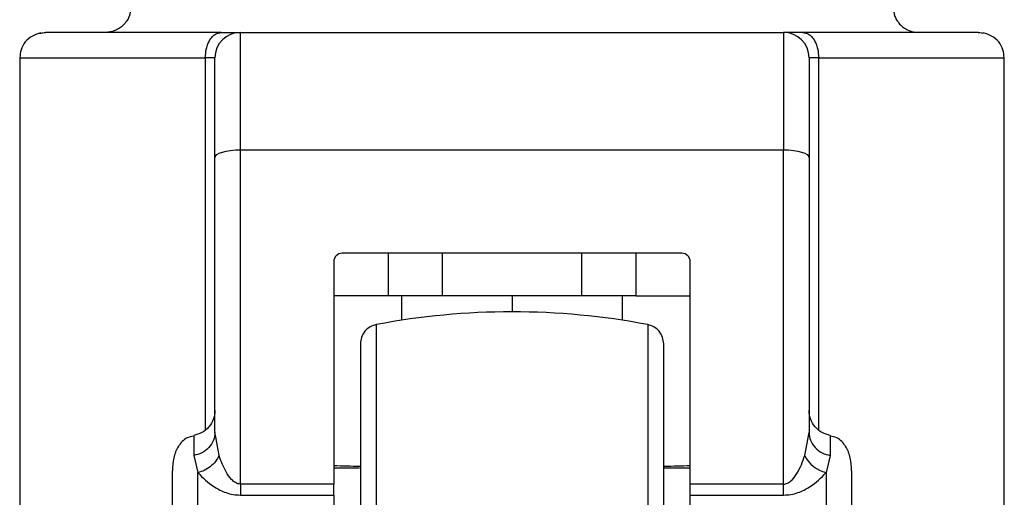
# Model space of a CAD drawing. Header units: millimetres. Extents: x 42 to 514, y 147 to 318.
# Tile 86 of 90: x 506.46 to 509.82, y 148.5 to 150.13. Entities that reach past the tile are written whole.
import ezdxf

# ---------------------------------------------------------------- set-up
doc = ezdxf.new("R2010")
doc.units = ezdxf.units.MM

msp = doc.modelspace()

# ---------------------------------------------------------------- linework, layer by layer
at = {"color": 8, "linetype": 'Continuous', "lineweight": 25}
for p, q in [((506.5524, 150.0846), (506.5357, 150.0814)), ((509.746, 150.0814), (509.7294, 150.0846)), ((506.4637, 149.9979), (507.0961, 149.9979)), ((507.0961, 149.9979), (507.0961, 148.732)), ((509.1857, 148.732), (509.1857, 149.9979)), ((509.1857, 149.9979), (509.8181, 149.9979)), ((507.6786, 149.0901), (507.6786, 147.9332)), ((508.6032, 149.0901), (508.6032, 147.9332)), ((507.1432, 148.6436), (507.1305, 148.7129)), ((507.071, 147.1524), (507.071, 148.5859)), ((509.2108, 148.5859), (509.2108, 147.1524))]:
    msp.add_line(p, q, dxfattribs=at)
at = {"color": 7, "linetype": 'Continuous', "lineweight": 25}
for p, q in [((507.2155, 149.685), (507.2155, 150.0846)), ((507.2155, 150.0846), (509.0663, 150.0846)), ((509.0663, 150.0846), (509.0663, 149.685)), ((506.4637, 149.9979), (506.4637, 148.001)), ((507.1288, 149.9979), (507.0961, 149.9979)), ((509.1857, 149.9979), (509.153, 149.9979)), ((509.8181, 147.9199), (509.8181, 149.9979)), ((507.2155, 148.5467), (507.2155, 149.685)), ((507.2155, 149.685), (509.0663, 149.685)), ((509.0663, 148.5467), (509.0663, 149.685)), ((507.1288, 148.7223), (507.1288, 149.6582)), ((509.153, 149.6582), (509.153, 148.7223)), ((508.7192, 149.3328), (507.5625, 149.3328)), ((507.7185, 149.3328), (507.7185, 149.1882)), ((507.9038, 149.1882), (507.9038, 149.3328)), ((508.378, 149.3328), (508.378, 149.1882)), ((508.5633, 149.3328), (508.5633, 149.1882)), ((507.5336, 149.3039), (507.5336, 148.5467)), ((508.7482, 148.5467), (508.7482, 149.3039)), ((507.7185, 149.1882), (507.5336, 149.1882)), ((507.9038, 149.1882), (507.7185, 149.1882)), ((507.765, 149.1882), (507.765, 149.1048)), ((508.378, 149.1882), (507.9038, 149.1882)), ((508.1409, 149.1882), (508.1409, 149.1332)), ((508.5633, 149.1882), (508.378, 149.1882)), ((508.5168, 149.1048), (508.5168, 149.1882)), ((508.5633, 149.1882), (508.7482, 149.1882)), ((507.129, 148.7129), (507.1276, 148.7092)), ((507.1305, 148.7129), (507.1288, 148.7223)), ((509.1385, 148.6436), (509.153, 148.7223)), ((509.1542, 148.7092), (509.1528, 148.7129)), ((507.0565, 148.6443), (507.071, 148.5859)), ((509.2253, 148.6443), (509.2108, 148.5859)), ((507.5336, 148.6023), (507.6214, 148.6023)), ((508.6608, 148.6023), (508.7482, 148.6023)), ((507.2155, 148.5467), (507.2155, 148.5095)), ((507.5336, 148.5467), (507.2155, 148.5467)), ((507.5336, 148.5095), (507.5336, 148.5467)), ((509.0663, 148.5467), (508.7482, 148.5467)), ((508.7482, 148.5095), (508.7482, 148.5467)), ((507.2155, 148.5095), (507.5336, 148.5095)), ((507.5336, 148.5095), (507.5336, 147.1524)), ((508.7482, 147.1524), (508.7482, 148.5095)), ((508.7482, 148.5095), (509.0663, 148.5095))]:
    msp.add_line(p, q, dxfattribs=at)
at = {"color": 7, "linetype": 'Continuous', "lineweight": 25, "flags": 128}
for points in [[(506.5363, 150.0818), (506.5401, 150.083), (506.5524, 150.0846)], [(509.7294, 150.0846), (509.7417, 150.083), (509.7455, 150.0818)], [(507.1288, 149.6582), (507.1305, 149.6634), (507.1354, 149.6685), (507.1434, 149.6731), (507.1542, 149.6771), (507.1673, 149.6805), (507.1823, 149.683), (507.1986, 149.6845), (507.2155, 149.685)], [(509.0663, 149.685), (509.0832, 149.6845), (509.0994, 149.683), (509.1144, 149.6805), (509.1276, 149.6771), (509.1384, 149.6731), (509.1464, 149.6685), (509.1513, 149.6634), (509.153, 149.6582)]]:
    msp.add_lwpolyline(points, dxfattribs=at)
at = {"color": 7, "linetype": 'Continuous', "lineweight": 25}
for centre, radius, start, end in [((507.2155, 149.9979), 0.0868, 90, 180), ((509.0663, 149.9979), 0.0868, 0, 90), ((507.5625, 149.3039), 0.0289, 90, 180), ((508.7192, 149.3039), 0.0289, 0, 90), ((508.1409, 146.6332), 2.5, 79.3429, 100.6571), ((509.2357, 148.6912), 0.1083, 206.1126, 256.6969)]:
    msp.add_arc(centre, radius, start, end, dxfattribs=at)
for start_param, end_param in [(4.257536, 4.328169), (5.097181, 5.167242)]:
    msp.add_ellipse((508.1409, 148.6934), major_axis=(1.3823, 0), ratio=0.067037, start_param=start_param, end_param=end_param, dxfattribs=at)
for points, knots in [([(506.8425, 150.1714), (506.8413, 150.1605), (506.8396, 150.1437), (506.8287, 150.1235), (506.8175, 150.1096), (506.8037, 150.0984), (506.7835, 150.0876), (506.7667, 150.0858), (506.7558, 150.0846)], [0, 0, 0, 0, 0.239457, 0.368362, 0.500002, 0.631639, 0.760545, 1, 1, 1, 1]), ([(509.4393, 150.1714), (509.4404, 150.1605), (509.4422, 150.1437), (509.453, 150.1235), (509.4642, 150.1096), (509.4781, 150.0984), (509.4983, 150.0876), (509.5151, 150.0858), (509.526, 150.0846)], [0, 0, 0, 0, 0.239457, 0.368361, 0.500001, 0.631641, 0.760544, 1, 1, 1, 1]), ([(506.5357, 150.083), (506.5257, 150.0801), (506.5054, 150.0743), (506.4813, 150.0531), (506.4661, 150.026), (506.465, 150.0072), (506.4644, 149.9979)], [0, 0, 0, 0, 0.246057, 0.499804, 0.753441, 1, 1, 1, 1]), ([(506.5357, 150.0814), (506.5305, 150.0809), (506.5225, 150.0802), (506.5157, 150.0762), (506.5133, 150.0748)], [0, 0, 0, 0, 0.656436, 1, 1, 1, 1]), ([(507.1501, 150.0846), (507.1035, 150.0846), (507.0091, 150.0846), (506.8856, 150.0846), (506.7772, 150.0846), (506.6879, 150.0846), (506.6196, 150.0846), (506.574, 150.0846), (506.5494, 150.0846), (506.5514, 150.0846), (506.5524, 150.0846)], [0, 0, 0, 0, 0.121921, 0.246443, 0.372763, 0.5, 0.627238, 0.753557, 0.87808, 1, 1, 1, 1]), ([(507.0961, 149.9979), (507.0968, 150.0088), (507.0979, 150.0256), (507.1046, 150.0458), (507.1116, 150.0597), (507.1203, 150.0709), (507.1329, 150.0817), (507.1433, 150.0835), (507.1501, 150.0846)], [0, 0, 0, 0, 0.239457, 0.368358, 0.500001, 0.631636, 0.760541, 1, 1, 1, 1]), ([(507.1501, 150.0846), (507.1596, 150.0846), (507.1789, 150.0846), (507.1995, 150.0846), (507.2131, 150.0846), (507.2147, 150.0846), (507.2155, 150.0846)], [0, 0, 0, 0, 0.246818, 0.500002, 0.753175, 1, 1, 1, 1]), ([(509.1317, 150.0846), (509.1221, 150.0846), (509.1029, 150.0846), (509.0823, 150.0846), (509.0687, 150.0846), (509.0671, 150.0846), (509.0663, 150.0846)], [0, 0, 0, 0, 0.246818, 0.500002, 0.753175, 1, 1, 1, 1]), ([(509.1317, 150.0846), (509.1385, 150.0835), (509.1489, 150.0817), (509.1615, 150.0709), (509.1702, 150.0597), (509.1771, 150.0458), (509.1839, 150.0256), (509.185, 150.0088), (509.1857, 149.9979)], [0, 0, 0, 0, 0.23946, 0.368364, 0.499999, 0.631642, 0.760543, 1, 1, 1, 1]), ([(509.7294, 150.0846), (509.7304, 150.0846), (509.7324, 150.0846), (509.7078, 150.0846), (509.6622, 150.0846), (509.5938, 150.0846), (509.5046, 150.0846), (509.3961, 150.0846), (509.2726, 150.0846), (509.1783, 150.0846), (509.1317, 150.0846)], [0, 0, 0, 0, 0.12192, 0.246443, 0.372762, 0.5, 0.627237, 0.753556, 0.878079, 1, 1, 1, 1]), ([(509.8174, 149.9979), (509.8168, 150.0072), (509.8157, 150.026), (509.8004, 150.0531), (509.7763, 150.0743), (509.7561, 150.0801), (509.7461, 150.083)], [0, 0, 0, 0, 0.246559, 0.500196, 0.753944, 1, 1, 1, 1]), ([(507.1288, 149.6582), (507.1288, 149.6813), (507.1288, 149.7283), (507.1288, 149.7937), (507.1288, 149.8539), (507.1288, 149.9057), (507.1288, 149.9472), (507.1288, 149.9766), (507.1288, 149.9946), (507.1288, 149.9968), (507.1288, 149.9979)], [0, 0, 0, 0, 0.119581, 0.243689, 0.37101, 0.499999, 0.62899, 0.756311, 0.880419, 1, 1, 1, 1]), ([(509.153, 149.9979), (509.153, 149.9968), (509.153, 149.9946), (509.153, 149.9766), (509.153, 149.9472), (509.153, 149.9057), (509.153, 149.8539), (509.153, 149.7937), (509.153, 149.7283), (509.153, 149.6813), (509.153, 149.6582)], [0, 0, 0, 0, 0.119581, 0.243689, 0.37101, 0.500001, 0.62899, 0.756311, 0.880419, 1, 1, 1, 1]), ([(507.6786, 149.0901), (507.6714, 149.088), (507.6565, 149.0836), (507.6386, 149.0679), (507.6265, 149.0474), (507.625, 149.032), (507.6242, 149.0245)], [0, 0, 0, 0, 0.2423578, 0.5000006, 0.7576426, 1, 1, 1, 1]), ([(508.6576, 149.0245), (508.6568, 149.032), (508.6553, 149.0474), (508.6432, 149.0679), (508.6253, 149.0836), (508.6104, 149.088), (508.6032, 149.0901)], [0, 0, 0, 0, 0.2423573, 0.5000011, 0.7576443, 1, 1, 1, 1]), ([(507.6242, 149.0245), (507.6242, 149.0229), (507.6242, 149.0196), (507.6242, 148.9936), (507.6242, 148.9533), (507.6242, 148.8989), (507.6242, 148.8331), (507.6242, 148.7582), (507.6242, 148.6765), (507.6242, 148.5819), (507.6242, 148.4749), (507.6242, 148.3572), (507.6242, 148.226), (507.6242, 148.0848), (507.6242, 147.9816), (507.6242, 147.9332)], [0, 0, 0, 0, 0.079473, 0.158331, 0.23599, 0.311917, 0.38565, 0.456814, 0.52512, 0.59037, 0.672045, 0.748348, 0.819371, 0.915252, 1, 1, 1, 1]), ([(508.6576, 147.9332), (508.6576, 147.9655), (508.6576, 148.0322), (508.6576, 148.1346), (508.6576, 148.2432), (508.6576, 148.3572), (508.6576, 148.475), (508.6576, 148.5819), (508.6576, 148.6765), (508.6576, 148.7582), (508.6576, 148.8331), (508.6576, 148.8989), (508.6576, 148.9533), (508.6576, 148.9936), (508.6576, 149.0196), (508.6576, 149.0229), (508.6576, 149.0245)], [0, 0, 0, 0, 0.056514, 0.116768, 0.180699, 0.251724, 0.328022, 0.409681, 0.474925, 0.543225, 0.614383, 0.688109, 0.76403, 0.841682, 0.920534, 1, 1, 1, 1]), ([(507.1288, 148.7969), (507.1278, 148.7873), (507.1259, 148.7677), (507.1097, 148.7409), (507.0856, 148.7206), (507.066, 148.7153), (507.0565, 148.7127)], [0, 0, 0, 0, 0.244673, 0.501819, 0.758058, 1, 1, 1, 1]), ([(509.2253, 148.7127), (509.2158, 148.7153), (509.1962, 148.7206), (509.1721, 148.7409), (509.1559, 148.7677), (509.154, 148.7873), (509.153, 148.7969)], [0, 0, 0, 0, 0.241943, 0.498182, 0.755326, 1, 1, 1, 1]), ([(507.056, 148.7099), (507.0485, 148.7085), (507.0274, 148.7045), (507.0022, 148.6763), (506.9861, 148.6362), (506.9848, 148.6071), (506.9842, 148.5924)], [0, 0, 0, 0, 0.15508, 0.4321385, 0.7150435, 1, 1, 1, 1]), ([(507.1288, 148.7223), (507.1278, 148.7133), (507.1258, 148.6948), (507.1096, 148.6702), (507.0857, 148.6515), (507.066, 148.6466), (507.0565, 148.6443)], [0, 0, 0, 0, 0.242148, 0.500001, 0.757855, 1, 1, 1, 1]), ([(509.153, 148.7223), (509.154, 148.7133), (509.156, 148.6948), (509.1722, 148.6702), (509.1961, 148.6515), (509.2158, 148.6466), (509.2253, 148.6443)], [0, 0, 0, 0, 0.242148, 0.499999, 0.757853, 1, 1, 1, 1]), ([(509.2976, 148.5924), (509.297, 148.6071), (509.2957, 148.6362), (509.2796, 148.6763), (509.2541, 148.7047), (509.2327, 148.7087), (509.2248, 148.7102)], [0, 0, 0, 0, 0.283062, 0.564085, 0.839302, 1, 1, 1, 1]), ([(507.1432, 148.6436), (507.1395, 148.6369), (507.132, 148.6234), (507.1142, 148.6061), (507.0933, 148.5926), (507.0783, 148.5881), (507.071, 148.5859)], [0, 0, 0, 0, 0.244993, 0.500002, 0.755009, 1, 1, 1, 1]), ([(507.2155, 148.5467), (507.2126, 148.547), (507.2065, 148.5476), (507.1957, 148.5529), (507.1808, 148.5662), (507.1601, 148.5974), (507.15, 148.6251), (507.1432, 148.6436)], [0, 0, 0, 0, 0.058928, 0.125022, 0.250217, 0.500603, 1, 1, 1, 1]), ([(509.0663, 148.5467), (509.0684, 148.5469), (509.073, 148.5472), (509.082, 148.5505), (509.097, 148.5613), (509.1201, 148.5933), (509.131, 148.623), (509.1385, 148.6436)], [0, 0, 0, 0, 0.044601, 0.092462, 0.197668, 0.444541, 1, 1, 1, 1]), ([(506.9842, 147.2557), (506.9842, 147.2567), (506.9842, 147.2635), (506.9842, 147.2989), (506.9842, 147.3606), (506.9842, 147.4403), (506.9842, 147.53), (506.9842, 147.6247), (506.9842, 147.7196), (506.9842, 147.8112), (506.9842, 147.8997), (506.9842, 147.9887), (506.9842, 148.0821), (506.9842, 148.1803), (506.9842, 148.28), (506.9842, 148.3764), (506.9842, 148.4649), (506.9842, 148.5367), (506.9842, 148.5795), (506.9842, 148.5905), (506.9842, 148.5914)], [0, 0, 0, 0, 0.012616, 0.084317, 0.154615, 0.222417, 0.286857, 0.347339, 0.403534, 0.45534, 0.502829, 0.550347, 0.602182, 0.658407, 0.718918, 0.783383, 0.851205, 0.921517, 0.993223, 1, 1, 1, 1]), ([(507.071, 148.5859), (507.0873, 148.5689), (507.1119, 148.5433), (507.1592, 148.5194), (507.1905, 148.5108), (507.2074, 148.5099), (507.2155, 148.5095)], [0, 0, 0, 0, 0.497984, 0.748457, 0.877499, 1, 1, 1, 1]), ([(509.0663, 148.5095), (509.0744, 148.5099), (509.0912, 148.5108), (509.1226, 148.5194), (509.1699, 148.5433), (509.1945, 148.5689), (509.2108, 148.5859)], [0, 0, 0, 0, 0.122498, 0.251543, 0.502017, 1, 1, 1, 1]), ([(509.2976, 148.5914), (509.2976, 148.5905), (509.2976, 148.5795), (509.2976, 148.5367), (509.2976, 148.4649), (509.2976, 148.3764), (509.2976, 148.28), (509.2976, 148.1803), (509.2976, 148.0821), (509.2976, 147.9887), (509.2976, 147.8997), (509.2976, 147.8112), (509.2976, 147.7196), (509.2976, 147.6247), (509.2976, 147.53), (509.2976, 147.4403), (509.2976, 147.3605), (509.2976, 147.2991), (509.2976, 147.2642), (509.2976, 147.2577), (509.2976, 147.2571)], [0, 0, 0, 0, 0.006813, 0.078905, 0.149595, 0.217782, 0.282593, 0.34343, 0.399957, 0.452071, 0.499845, 0.547589, 0.599674, 0.656171, 0.716978, 0.781765, 0.849932, 0.920608, 0.992694, 1, 1, 1, 1]), ([(509.0663, 148.5095), (509.0663, 148.5149), (509.0663, 148.5258), (509.0663, 148.5397), (509.0663, 148.5467)], [0, 0, 0, 0, 0.4999947, 1, 1, 1, 1])]:
    msp.add_open_spline(points, degree=3, knots=knots, dxfattribs=at)
at = {"color": 8, "linetype": 'Continuous', "lineweight": 25}
for points, knots in [([(507.0565, 148.7115), (507.0565, 148.7112), (507.0565, 148.7105), (507.0565, 148.6662), (507.0565, 148.6443)], [0, 0, 0, 0, 0.507246, 1, 1, 1, 1]), ([(509.2253, 148.7117), (509.2253, 148.7118), (509.2253, 148.7128), (509.2253, 148.7027), (509.2253, 148.6816), (509.2253, 148.6567), (509.2253, 148.6443)], [0, 0, 0, 0, 0.0460759, 0.362054, 0.6808644, 1, 1, 1, 1])]:
    msp.add_open_spline(points, degree=3, knots=knots, dxfattribs=at)

doc.saveas('drawing.dxf')
